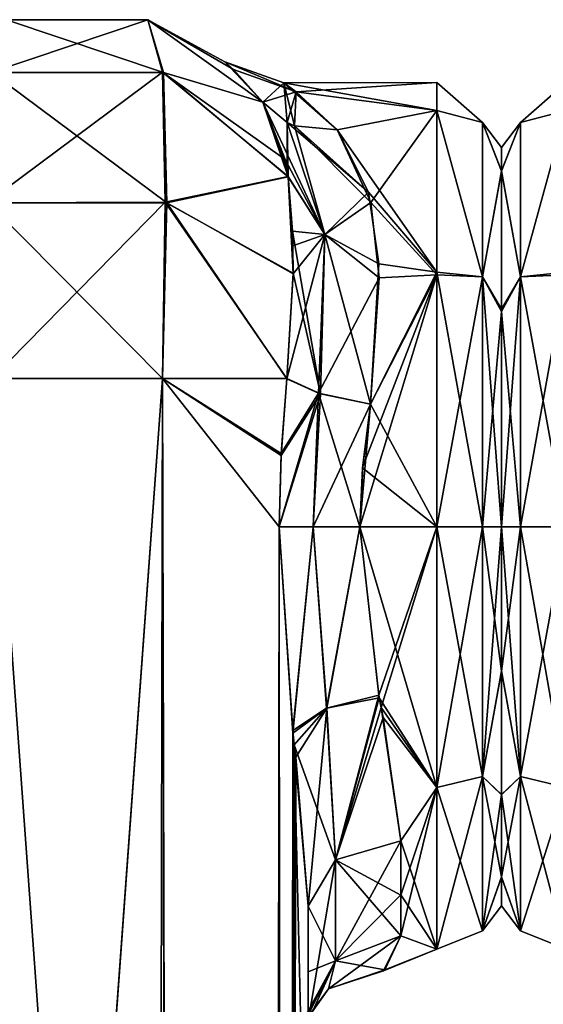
# Model space of a CAD drawing. Extents: x -23 to 1160, y -1999 to -1.
# Tile 149 of 254: x 20 to 48, y -54 to -1. Entities that reach past the tile are written whole.
import ezdxf

# ---------------------------------------------------------------- set-up
doc = ezdxf.new("R2010")
doc.units = 0
doc.header["$LTSCALE"] = 90.350045
for name, color, linetype in [('14', 7, 'CONTINUOUS'), ('1825', 7, 'CONTINUOUS'), ('1827', 7, 'CONTINUOUS'), ('1828', 7, 'CONTINUOUS'), ('1829', 7, 'CONTINUOUS'), ('1830', 7, 'CONTINUOUS'), ('1831', 7, 'CONTINUOUS'), ('1832', 7, 'CONTINUOUS'), ('1833', 7, 'CONTINUOUS'), ('1834', 7, 'CONTINUOUS'), ('1835', 7, 'CONTINUOUS'), ('1836', 7, 'CONTINUOUS'), ('1871', 7, 'CONTINUOUS'), ('1872', 7, 'CONTINUOUS'), ('1873', 7, 'CONTINUOUS'), ('1874', 7, 'CONTINUOUS'), ('1875', 7, 'CONTINUOUS'), ('1876', 7, 'CONTINUOUS'), ('1877', 7, 'CONTINUOUS'), ('1878', 7, 'CONTINUOUS'), ('1879', 7, 'CONTINUOUS'), ('1880', 7, 'CONTINUOUS'), ('19', 7, 'CONTINUOUS'), ('20', 7, 'CONTINUOUS')]:
    doc.layers.add(name, color=color, linetype=linetype)

msp = doc.modelspace()

# ---------------------------------------------------------------- linework, layer by layer
at = {"layer": '14', "linetype": 'CONTINUOUS'}
for points in [[(46, -7.5, 33.035), (46, -8.776, 25.86), (46, -8.777, 40.146), (46, -7.5, 33.035)], [(46, -8.776, 25.86), (46, -16.375, 16.109), (46, -8.777, 40.146), (46, -8.776, 25.86)], [(46, -8.777, 40.146), (46, -16.375, 16.109), (46, -16.245, 49.801), (46, -8.777, 40.146)], [(46, -16.375, 16.109), (46, -28, 12.5), (46, -16.245, 49.801), (46, -16.375, 16.109)], [(46, -16.245, 49.801), (46, -28, 12.5), (46, -28, 53.5), (46, -16.245, 49.801)], [(46, -28, 53.5), (46, -28, 12.5), (46, -35.79, 14.042), (46, -28, 53.5)], [(46, -35.802, 51.953), (46, -28, 53.5), (46, -35.79, 14.042), (46, -35.802, 51.953)], [(46, -42.479, 18.491), (46, -35.802, 51.953), (46, -35.79, 14.042), (46, -42.479, 18.491)], [(46, -42.485, 47.503), (46, -35.802, 51.953), (46, -42.479, 18.491), (46, -42.485, 47.503)], [(46, -46.934, 25.144), (46, -42.485, 47.503), (46, -42.479, 18.491), (46, -46.934, 25.144)], [(46, -46.933, 40.858), (46, -42.485, 47.503), (46, -46.934, 25.144), (46, -46.933, 40.858)], [(46, -48.497, 33.005), (46, -46.933, 40.858), (46, -46.934, 25.144), (46, -48.497, 33.005)]]:
    msp.add_3dface(points, dxfattribs=at)
at = {"layer": '1825', "linetype": 'CONTINUOUS'}
for points in [[(35.55, -71.85, 12.5), (35.55, -48.512, 12.5), (35.55, -52.027, 16.761), (35.55, -71.85, 12.5)], [(35.55, -48.512, 53.5), (35.55, -71.85, 53.5), (35.55, -62.103, 51.035), (35.55, -48.512, 53.5)], [(35.55, -52.067, 49.179), (35.55, -48.512, 53.5), (35.55, -62.103, 51.035), (35.55, -52.067, 49.179)], [(35.55, -62.113, 14.96), (35.55, -71.85, 12.5), (35.55, -52.027, 16.761), (35.55, -62.113, 14.96)], [(35.55, -54.723, 21.735), (35.55, -62.113, 14.96), (35.55, -52.027, 16.761), (35.55, -54.723, 21.735)], [(35.55, -54.723, 44.265), (35.55, -52.067, 49.179), (35.55, -62.103, 51.035), (35.55, -54.723, 44.265)]]:
    msp.add_3dface(points, dxfattribs=at)
at = {"layer": '1827', "linetype": 'CONTINUOUS'}
for points in [[(46, -7.5, 32.965), (46, -8.776, 40.14), (46, -8.777, 25.854), (46, -7.5, 32.965)], [(46, -8.776, 40.14), (46, -16.375, 49.891), (46, -8.777, 25.854), (46, -8.776, 40.14)], [(46, -8.777, 25.854), (46, -16.375, 49.891), (46, -16.245, 16.199), (46, -8.777, 25.854)], [(46, -16.375, 49.891), (46, -28, 53.5), (46, -16.245, 16.199), (46, -16.375, 49.891)], [(46, -16.245, 16.199), (46, -28, 53.5), (46, -28, 12.5), (46, -16.245, 16.199)], [(46, -28, 12.5), (46, -28, 53.5), (46, -35.79, 51.958), (46, -28, 12.5)], [(46, -35.802, 14.047), (46, -28, 12.5), (46, -35.79, 51.958), (46, -35.802, 14.047)], [(46, -42.479, 47.509), (46, -35.802, 14.047), (46, -35.79, 51.958), (46, -42.479, 47.509)], [(46, -42.485, 18.497), (46, -35.802, 14.047), (46, -42.479, 47.509), (46, -42.485, 18.497)], [(46, -46.934, 40.856), (46, -42.485, 18.497), (46, -42.479, 47.509), (46, -46.934, 40.856)], [(46, -46.933, 25.142), (46, -42.485, 18.497), (46, -46.934, 40.856), (46, -46.933, 25.142)], [(46, -48.497, 32.995), (46, -46.933, 25.142), (46, -46.934, 40.856), (46, -48.497, 32.995)]]:
    msp.add_3dface(points, dxfattribs=at)
at = {"layer": '1828', "linetype": 'CONTINUOUS'}
for points in [[(34.224, -4.013, 32.2), (34.9, -4.506, 37.903), (42.5, -4, 32.949), (34.224, -4.013, 32.2)], [(42.5, -5.51, 24.621), (34.224, -4.013, 32.2), (42.5, -4, 32.949), (42.5, -5.51, 24.621)], [(37.107, -6.547, 22.241), (34.224, -4.013, 32.2), (42.5, -5.51, 24.621), (37.107, -6.547, 22.241)], [(42.5, -4, 32.949), (34.9, -4.506, 37.903), (42.5, -5.503, 41.361), (42.5, -4, 32.949)], [(34.9, -4.506, 37.903), (37.107, -6.547, 43.759), (42.5, -5.503, 41.361), (34.9, -4.506, 37.903)], [(37.107, -6.547, 43.759), (38.942, -10.483, 49.405), (42.5, -5.503, 41.361), (37.107, -6.547, 43.759)], [(42.5, -14.241, 13.335), (37.107, -6.547, 22.241), (42.5, -5.51, 24.621), (42.5, -14.241, 13.335)], [(42.5, -5.503, 41.361), (38.942, -10.483, 49.405), (42.5, -14.393, 52.77), (42.5, -5.503, 41.361)], [(38.809, -9.928, 17.208), (37.107, -6.547, 22.241), (42.5, -14.241, 13.335), (38.809, -9.928, 17.208)], [(39.36, -13.798, 13.653), (38.809, -9.928, 17.208), (42.5, -14.241, 13.335), (39.36, -13.798, 13.653)], [(38.942, -10.483, 49.405), (39.39, -14.558, 52.883), (42.5, -14.393, 52.77), (38.942, -10.483, 49.405)], [(38.92, -21.379, 9.931), (39.36, -13.798, 13.653), (42.5, -14.241, 13.335), (38.92, -21.379, 9.931)], [(42.5, -28, 9), (38.92, -21.379, 9.931), (42.5, -14.241, 13.335), (42.5, -28, 9)], [(42.5, -28, 57), (42.5, -14.393, 52.77), (38.347, -28, 57), (42.5, -28, 57)], [(38.347, -28, 57), (42.5, -14.393, 52.77), (38.493, -24.754, 56.78), (38.347, -28, 57)], [(42.5, -14.393, 52.77), (38.92, -21.379, 56.069), (38.493, -24.754, 56.78), (42.5, -14.393, 52.77)], [(39.39, -14.558, 52.883), (38.92, -21.379, 56.069), (42.5, -14.393, 52.77), (39.39, -14.558, 52.883)], [(38.486, -24.823, 9.211), (38.92, -21.379, 9.931), (42.5, -28, 9), (38.486, -24.823, 9.211)], [(38.347, -28, 9), (38.486, -24.823, 9.211), (42.5, -28, 9), (38.347, -28, 9)]]:
    msp.add_3dface(points, dxfattribs=at)
at = {"layer": '1829', "linetype": 'CONTINUOUS'}
for points in [[(38.347, -28, 9), (42.5, -28, 9), (42.5, -42.104, 13.581), (38.347, -28, 9)], [(39.391, -37.244, 10.852), (38.347, -28, 9), (42.5, -42.104, 13.581), (39.391, -37.244, 10.852)], [(42.5, -28, 57), (38.347, -28, 57), (39.374, -37.115, 55.202), (42.5, -28, 57)], [(39.492, -37.764, 54.924), (42.5, -28, 57), (39.374, -37.115, 55.202), (39.492, -37.764, 54.924)], [(42.5, -28, 57), (39.492, -37.764, 54.924), (42.5, -42.099, 52.422), (42.5, -28, 57)], [(39.601, -38.316, 11.33), (39.391, -37.244, 10.852), (42.5, -42.104, 13.581), (39.601, -38.316, 11.33)], [(39.492, -37.764, 54.924), (40.55, -44.976, 49.966), (42.5, -42.099, 52.422), (39.492, -37.764, 54.924)], [(40.55, -44.976, 16.034), (39.601, -38.316, 11.33), (42.5, -42.104, 13.581), (40.55, -44.976, 16.034)], [(40.55, -47.914, 46.395), (40.55, -50.115, 42.323), (42.5, -42.099, 52.422), (40.55, -47.914, 46.395)], [(42.5, -42.099, 52.422), (40.55, -50.115, 42.323), (42.5, -50.828, 40.407), (42.5, -42.099, 52.422)], [(40.55, -44.976, 49.966), (40.55, -47.914, 46.395), (42.5, -42.099, 52.422), (40.55, -44.976, 49.966)], [(42.5, -50.829, 25.594), (40.55, -44.976, 16.034), (42.5, -42.104, 13.581), (42.5, -50.829, 25.594)], [(40.55, -47.901, 19.585), (40.55, -44.976, 16.034), (42.5, -50.829, 25.594), (40.55, -47.901, 19.585)], [(40.55, -50.115, 23.677), (40.55, -47.901, 19.585), (42.5, -50.829, 25.594), (40.55, -50.115, 23.677)], [(39.615, -51.997, 33.349), (40.55, -50.115, 23.677), (42.5, -50.829, 25.594), (39.615, -51.997, 33.349)], [(40.55, -50.115, 42.323), (39.682, -51.942, 34.673), (42.5, -50.828, 40.407), (40.55, -50.115, 42.323)], [(39.682, -51.942, 34.673), (39.615, -51.997, 33.349), (42.5, -50.828, 40.407), (39.682, -51.942, 34.673)], [(42.5, -50.828, 40.407), (39.615, -51.997, 33.349), (42.5, -50.829, 25.594), (42.5, -50.828, 40.407)]]:
    msp.add_3dface(points, dxfattribs=at)
at = {"layer": '1830', "linetype": 'CONTINUOUS'}
for points in [[(42.5, -5.51, 24.621), (42.5, -4, 32.949), (44.975, -6.15, 25.9), (42.5, -5.51, 24.621)], [(42.5, -4, 32.949), (42.5, -5.503, 41.361), (44.975, -6.15, 40.1), (42.5, -4, 32.949)], [(42.5, -4, 32.949), (44.975, -6.15, 40.1), (44.975, -6.15, 25.9), (42.5, -4, 32.949)], [(42.5, -5.503, 41.361), (42.5, -14.393, 52.77), (44.975, -14.496, 51.587), (42.5, -5.503, 41.361)], [(42.5, -5.503, 41.361), (44.975, -14.496, 51.587), (44.975, -6.15, 40.1), (42.5, -5.503, 41.361)], [(42.5, -14.241, 13.335), (42.5, -5.51, 24.621), (44.975, -14.496, 14.413), (42.5, -14.241, 13.335)], [(42.5, -5.51, 24.621), (44.975, -6.15, 25.9), (44.975, -14.496, 14.413), (42.5, -5.51, 24.621)], [(46, -8.776, 40.14), (46, -7.5, 32.965), (44.975, -6.15, 40.1), (46, -8.776, 40.14)], [(44.975, -14.496, 51.587), (46, -8.776, 40.14), (44.975, -6.15, 40.1), (44.975, -14.496, 51.587)], [(46, -7.5, 32.965), (46, -8.777, 25.854), (44.975, -6.15, 25.9), (46, -7.5, 32.965)], [(44.975, -6.15, 40.1), (46, -7.5, 32.965), (44.975, -6.15, 25.9), (44.975, -6.15, 40.1)], [(44.975, -6.15, 25.9), (46, -8.777, 25.854), (44.975, -14.496, 14.413), (44.975, -6.15, 25.9)], [(46, -16.375, 49.891), (46, -8.776, 40.14), (44.975, -14.496, 51.587), (46, -16.375, 49.891)], [(46, -8.777, 25.854), (46, -16.245, 16.199), (44.975, -14.496, 14.413), (46, -8.777, 25.854)], [(42.5, -28, 9), (42.5, -14.241, 13.335), (44.975, -28, 10.025), (42.5, -28, 9)], [(44.975, -28, 10.025), (42.5, -14.241, 13.335), (44.975, -14.496, 14.413), (44.975, -28, 10.025)], [(42.5, -14.393, 52.77), (42.5, -28, 57), (44.975, -14.496, 51.587), (42.5, -14.393, 52.77)], [(42.5, -28, 57), (44.975, -28, 55.975), (44.975, -14.496, 51.587), (42.5, -28, 57)], [(44.975, -28, 55.975), (46, -16.375, 49.891), (44.975, -14.496, 51.587), (44.975, -28, 55.975)], [(46, -16.245, 16.199), (46, -28, 12.5), (44.975, -14.496, 14.413), (46, -16.245, 16.199)], [(46, -28, 12.5), (44.975, -28, 10.025), (44.975, -14.496, 14.413), (46, -28, 12.5)], [(46, -28, 53.5), (46, -16.375, 49.891), (44.975, -28, 55.975), (46, -28, 53.5)]]:
    msp.add_3dface(points, dxfattribs=at)
at = {"layer": '1831', "linetype": 'CONTINUOUS'}
for points in [[(42.5, -42.104, 13.581), (42.5, -28, 9), (44.975, -41.504, 14.413), (42.5, -42.104, 13.581)], [(42.5, -28, 9), (44.975, -28, 10.025), (44.975, -41.504, 14.413), (42.5, -28, 9)], [(42.5, -28, 57), (42.5, -42.099, 52.422), (44.975, -28, 55.975), (42.5, -28, 57)], [(42.5, -42.099, 52.422), (44.975, -41.504, 51.587), (44.975, -28, 55.975), (42.5, -42.099, 52.422)], [(46, -35.79, 51.958), (46, -28, 53.5), (44.975, -41.504, 51.587), (46, -35.79, 51.958)], [(44.975, -41.504, 51.587), (46, -28, 53.5), (44.975, -28, 55.975), (44.975, -41.504, 51.587)], [(46, -28, 12.5), (46, -35.802, 14.047), (44.975, -28, 10.025), (46, -28, 12.5)], [(44.975, -28, 10.025), (46, -35.802, 14.047), (44.975, -41.504, 14.413), (44.975, -28, 10.025)], [(46, -42.479, 47.509), (46, -35.79, 51.958), (44.975, -41.504, 51.587), (46, -42.479, 47.509)], [(46, -35.802, 14.047), (46, -42.485, 18.497), (44.975, -41.504, 14.413), (46, -35.802, 14.047)], [(42.5, -42.099, 52.422), (42.5, -50.828, 40.407), (44.975, -41.504, 51.587), (42.5, -42.099, 52.422)], [(42.5, -50.828, 40.407), (44.975, -49.85, 40.1), (44.975, -41.504, 51.587), (42.5, -50.828, 40.407)], [(42.5, -42.104, 13.581), (44.975, -41.504, 14.413), (44.975, -49.85, 25.9), (42.5, -42.104, 13.581)], [(46, -42.485, 18.497), (46, -46.933, 25.142), (44.975, -41.504, 14.413), (46, -42.485, 18.497)], [(44.975, -41.504, 14.413), (46, -46.933, 25.142), (44.975, -49.85, 25.9), (44.975, -41.504, 14.413)], [(44.975, -49.85, 40.1), (46, -42.479, 47.509), (44.975, -41.504, 51.587), (44.975, -49.85, 40.1)], [(42.5, -50.829, 25.594), (42.5, -42.104, 13.581), (44.975, -49.85, 25.9), (42.5, -50.829, 25.594)], [(46, -46.934, 40.856), (46, -42.479, 47.509), (44.975, -49.85, 40.1), (46, -46.934, 40.856)], [(46, -46.933, 25.142), (46, -48.497, 32.995), (44.975, -49.85, 25.9), (46, -46.933, 25.142)], [(46, -48.497, 32.995), (46, -46.934, 40.856), (44.975, -49.85, 40.1), (46, -48.497, 32.995)], [(44.975, -49.85, 25.9), (46, -48.497, 32.995), (44.975, -49.85, 40.1), (44.975, -49.85, 25.9)], [(42.5, -50.828, 40.407), (42.5, -50.829, 25.594), (44.975, -49.85, 40.1), (42.5, -50.828, 40.407)], [(42.5, -50.829, 25.594), (44.975, -49.85, 25.9), (44.975, -49.85, 40.1), (42.5, -50.829, 25.594)]]:
    msp.add_3dface(points, dxfattribs=at)
at = {"layer": '1832', "linetype": 'CONTINUOUS'}
for points in [[(23.05, -83.45), (14.161, -83.45, 3.712), (18.43, -20, 0.885), (23.05, -83.45)], [(27.67, -20, 0.885), (23.05, -83.45), (18.43, -20, 0.885), (27.67, -20, 0.885)], [(31.795, -1916.55, 3.667), (23.05, -1916.55), (27.67, -20, 0.885), (31.795, -1916.55, 3.667)], [(23.05, -1916.55), (23.05, -83.45), (27.67, -20, 0.885), (23.05, -1916.55)], [(33.976, -28, 6.429), (31.795, -1916.55, 3.667), (27.67, -20, 0.885), (33.976, -28, 6.429)], [(34.076, -24.156, 6.612), (33.976, -28, 6.429), (27.67, -20, 0.885), (34.076, -24.156, 6.612)], [(34.386, -20, 7.232), (34.076, -24.156, 6.612), (27.67, -20, 0.885), (34.386, -20, 7.232)], [(34.722, -39.168, 8.026), (31.795, -1916.55, 3.667), (33.976, -28, 6.429), (34.722, -39.168, 8.026)], [(34.872, -40.461, 8.438), (31.795, -1916.55, 3.667), (34.722, -39.168, 8.026), (34.872, -40.461, 8.438)], [(35.55, -48.512, 12.5), (31.795, -1916.55, 3.667), (34.872, -40.461, 8.438), (35.55, -48.512, 12.5)], [(35.55, -48.512, 12.5), (35.55, -71.85, 12.5), (31.795, -1916.55, 3.667), (35.55, -48.512, 12.5)]]:
    msp.add_3dface(points, dxfattribs=at)
at = {"layer": '1833', "linetype": 'CONTINUOUS'}
for points in [[(19.226, -0.599, 20), (26.876, -0.6, 20), (18.371, -3.461, 10.463), (19.226, -0.599, 20)], [(18.371, -3.461, 10.463), (26.876, -0.6, 20), (27.669, -3.44, 10.451), (18.371, -3.461, 10.463)], [(26.876, -0.6, 20), (33.092, -5.056, 19.995), (27.669, -3.44, 10.451), (26.876, -0.6, 20)], [(18.371, -3.461, 10.463), (27.669, -3.44, 10.451), (18.167, -10.497, 3.54), (18.371, -3.461, 10.463)], [(18.167, -10.497, 3.54), (27.669, -3.44, 10.451), (27.807, -10.47, 3.494), (18.167, -10.497, 3.54)], [(27.669, -3.44, 10.451), (33.092, -5.056, 19.995), (34.305, -8.158, 14.789), (27.669, -3.44, 10.451)], [(34.459, -9.081, 13.696), (27.669, -3.44, 10.451), (34.305, -8.158, 14.789), (34.459, -9.081, 13.696)], [(27.669, -3.44, 10.451), (34.459, -9.081, 13.696), (27.807, -10.47, 3.494), (27.669, -3.44, 10.451)], [(27.807, -10.47, 3.494), (34.459, -9.081, 13.696), (34.726, -14.302, 9.481), (27.807, -10.47, 3.494)], [(34.726, -14.302, 9.481), (34.459, -9.081, 13.696), (34.7, -12.036, 10.983), (34.726, -14.302, 9.481)], [(18.43, -20, 0.885), (18.167, -10.497, 3.54), (27.807, -10.47, 3.494), (18.43, -20, 0.885)], [(27.67, -20, 0.885), (18.43, -20, 0.885), (27.807, -10.47, 3.494), (27.67, -20, 0.885)], [(34.386, -20, 7.232), (27.67, -20, 0.885), (27.807, -10.47, 3.494), (34.386, -20, 7.232)], [(34.386, -20, 7.232), (27.807, -10.47, 3.494), (34.726, -14.302, 9.481), (34.386, -20, 7.232)]]:
    msp.add_3dface(points, dxfattribs=at)
at = {"layer": '1834', "linetype": 'CONTINUOUS'}
for points in [[(19.225, -0.599, 46), (26.873, -0.599, 46), (19.226, -0.599, 20), (19.225, -0.599, 46)], [(19.226, -0.599, 20), (26.873, -0.599, 46), (26.876, -0.6, 20), (19.226, -0.599, 20)], [(26.873, -0.599, 46), (33.091, -5.055, 45.999), (31.509, -3.297, 38.943), (26.873, -0.599, 46)], [(26.876, -0.6, 20), (26.873, -0.599, 46), (31.509, -3.297, 38.943), (26.876, -0.6, 20)], [(33.092, -5.056, 19.995), (26.876, -0.6, 20), (31.029, -2.878, 32.041), (33.092, -5.056, 19.995)], [(31.029, -2.878, 32.041), (26.876, -0.6, 20), (31.509, -3.297, 38.943), (31.029, -2.878, 32.041)]]:
    msp.add_3dface(points, dxfattribs=at)
at = {"layer": '1835', "linetype": 'CONTINUOUS'}
for points in [[(18.409, -3.449, 55.547), (27.715, -3.458, 55.542), (19.225, -0.599, 46), (18.409, -3.449, 55.547)], [(19.225, -0.599, 46), (27.715, -3.458, 55.542), (26.873, -0.599, 46), (19.225, -0.599, 46)], [(26.873, -0.599, 46), (27.715, -3.458, 55.542), (33.091, -5.055, 45.999), (26.873, -0.599, 46)], [(18.227, -10.49, 62.486), (27.893, -10.494, 62.478), (18.409, -3.449, 55.547), (18.227, -10.49, 62.486)], [(18.409, -3.449, 55.547), (27.893, -10.494, 62.478), (27.715, -3.458, 55.542), (18.409, -3.449, 55.547)], [(27.715, -3.458, 55.542), (27.893, -10.494, 62.478), (34.462, -9.099, 52.323), (27.715, -3.458, 55.542)], [(27.715, -3.458, 55.542), (34.462, -9.099, 52.323), (33.091, -5.055, 45.999), (27.715, -3.458, 55.542)], [(33.091, -5.055, 45.999), (34.462, -9.099, 52.323), (34.401, -8.692, 51.859), (33.091, -5.055, 45.999)], [(27.893, -10.494, 62.478), (34.726, -14.332, 56.535), (34.462, -9.099, 52.323), (27.893, -10.494, 62.478)], [(34.462, -9.099, 52.323), (34.726, -14.332, 56.535), (34.721, -12.829, 55.591), (34.462, -9.099, 52.323)], [(18.429, -20, 65.115), (27.669, -20, 65.115), (18.227, -10.49, 62.486), (18.429, -20, 65.115)], [(18.227, -10.49, 62.486), (27.669, -20, 65.115), (27.893, -10.494, 62.478), (18.227, -10.49, 62.486)], [(27.669, -20, 65.115), (34.385, -20.008, 58.769), (27.893, -10.494, 62.478), (27.669, -20, 65.115)], [(27.893, -10.494, 62.478), (34.385, -20.008, 58.769), (34.726, -14.332, 56.535), (27.893, -10.494, 62.478)]]:
    msp.add_3dface(points, dxfattribs=at)
at = {"layer": '1836', "linetype": 'CONTINUOUS'}
for points in [[(14.162, -83.45, 62.29), (23.05, -83.45, 66), (18.429, -20, 65.115), (14.162, -83.45, 62.29)], [(18.429, -20, 65.115), (23.05, -83.45, 66), (27.669, -20, 65.115), (18.429, -20, 65.115)], [(23.05, -83.45, 66), (31.795, -1916.55, 62.333), (27.669, -20, 65.115), (23.05, -83.45, 66)], [(27.669, -20, 65.115), (31.795, -1916.55, 62.333), (33.976, -28, 59.571), (27.669, -20, 65.115)], [(34.385, -20.008, 58.769), (27.669, -20, 65.115), (34.082, -24.053, 59.378), (34.385, -20.008, 58.769)], [(34.082, -24.053, 59.378), (27.669, -20, 65.115), (33.976, -28, 59.571), (34.082, -24.053, 59.378)], [(31.795, -1916.55, 62.333), (35.55, -1916.55, 53.5), (33.976, -28, 59.571), (31.795, -1916.55, 62.333)], [(33.976, -28, 59.571), (35.55, -1916.55, 53.5), (34.706, -39.011, 58.015), (33.976, -28, 59.571)], [(34.706, -39.011, 58.015), (35.55, -1916.55, 53.5), (34.793, -39.785, 57.784), (34.706, -39.011, 58.015)], [(35.55, -71.85, 53.5), (35.55, -48.512, 53.5), (34.793, -39.785, 57.784), (35.55, -71.85, 53.5)], [(35.55, -1916.55, 53.5), (35.55, -71.85, 53.5), (34.793, -39.785, 57.784), (35.55, -1916.55, 53.5)]]:
    msp.add_3dface(points, dxfattribs=at)
at = {"layer": '1871', "linetype": 'CONTINUOUS'}
for points in [[(34.385, -20.008, 58.769), (34.082, -24.053, 59.378), (36.106, -20.789, 56.818), (34.385, -20.008, 58.769)], [(34.082, -24.053, 59.378), (33.976, -28, 59.571), (36.106, -20.789, 56.818), (34.082, -24.053, 59.378)], [(36.106, -20.789, 56.818), (33.976, -28, 59.571), (35.814, -28, 57.692), (36.106, -20.789, 56.818)], [(38.347, -28, 57), (36.106, -20.789, 56.818), (35.814, -28, 57.692), (38.347, -28, 57)], [(38.347, -28, 57), (38.92, -21.379, 56.069), (36.106, -20.789, 56.818), (38.347, -28, 57)], [(38.92, -21.379, 56.069), (38.347, -28, 57), (38.493, -24.754, 56.78), (38.92, -21.379, 56.069)]]:
    msp.add_3dface(points, dxfattribs=at)
at = {"layer": '1872', "linetype": 'CONTINUOUS'}
for points in [[(33.976, -28, 59.571), (34.706, -39.011, 58.015), (35.814, -28, 57.692), (33.976, -28, 59.571)], [(34.706, -39.011, 58.015), (36.53, -37.815, 55.888), (35.814, -28, 57.692), (34.706, -39.011, 58.015)], [(36.53, -37.815, 55.888), (38.347, -28, 57), (35.814, -28, 57.692), (36.53, -37.815, 55.888)], [(39.374, -37.115, 55.202), (38.347, -28, 57), (36.53, -37.815, 55.888), (39.374, -37.115, 55.202)], [(37.015, -46.011, 51.001), (39.374, -37.115, 55.202), (36.53, -37.815, 55.888), (37.015, -46.011, 51.001)], [(39.492, -37.764, 54.924), (39.374, -37.115, 55.202), (37.015, -46.011, 51.001), (39.492, -37.764, 54.924)], [(40.55, -44.976, 49.966), (39.492, -37.764, 54.924), (37.015, -46.011, 51.001), (40.55, -44.976, 49.966)], [(34.706, -39.011, 58.015), (34.793, -39.785, 57.784), (36.53, -37.815, 55.888), (34.706, -39.011, 58.015)], [(34.793, -39.785, 57.784), (37.015, -46.011, 51.001), (36.53, -37.815, 55.888), (34.793, -39.785, 57.784)], [(34.793, -39.785, 57.784), (35.55, -48.512, 53.5), (37.015, -46.011, 51.001), (34.793, -39.785, 57.784)]]:
    msp.add_3dface(points, dxfattribs=at)
at = {"layer": '1873', "linetype": 'CONTINUOUS'}
for points in [[(40.55, -47.914, 46.395), (40.55, -44.976, 49.966), (37.015, -46.011, 51.001), (40.55, -47.914, 46.395)], [(35.55, -48.512, 53.5), (37.015, -51.465, 42.892), (37.015, -46.011, 51.001), (35.55, -48.512, 53.5)], [(40.55, -50.115, 42.323), (40.55, -47.914, 46.395), (37.015, -46.011, 51.001), (40.55, -50.115, 42.323)], [(37.015, -51.465, 42.892), (40.55, -50.115, 42.323), (37.015, -46.011, 51.001), (37.015, -51.465, 42.892)], [(35.55, -48.512, 53.5), (35.55, -52.067, 49.179), (37.015, -51.465, 42.892), (35.55, -48.512, 53.5)], [(35.55, -52.067, 49.179), (35.55, -54.723, 44.265), (37.015, -51.465, 42.892), (35.55, -52.067, 49.179)]]:
    msp.add_3dface(points, dxfattribs=at)
at = {"layer": '1874', "linetype": 'CONTINUOUS'}
for points in [[(40.55, -50.115, 23.677), (39.615, -51.997, 33.349), (36.635, -52.983, 33.002), (40.55, -50.115, 23.677)], [(37.014, -51.465, 23.108), (40.55, -50.115, 23.677), (36.635, -52.983, 33.002), (37.014, -51.465, 23.108)], [(39.682, -51.942, 34.673), (40.55, -50.115, 42.323), (37.015, -51.465, 42.892), (39.682, -51.942, 34.673)], [(34.88, -55.387, 33.176), (35.034, -55.385, 28.997), (37.014, -51.465, 23.108), (34.88, -55.387, 33.176)], [(34.88, -55.387, 33.176), (37.014, -51.465, 23.108), (36.635, -52.983, 33.002), (34.88, -55.387, 33.176)], [(35.55, -54.723, 44.265), (34.93, -55.388, 35.225), (37.015, -51.465, 42.892), (35.55, -54.723, 44.265)], [(34.93, -55.388, 35.225), (36.635, -52.983, 33.002), (37.015, -51.465, 42.892), (34.93, -55.388, 35.225)], [(35.034, -55.385, 28.997), (35.55, -54.723, 21.735), (37.014, -51.465, 23.108), (35.034, -55.385, 28.997)], [(36.635, -52.983, 33.002), (39.682, -51.942, 34.673), (37.015, -51.465, 42.892), (36.635, -52.983, 33.002)], [(39.615, -51.997, 33.349), (39.682, -51.942, 34.673), (36.635, -52.983, 33.002), (39.615, -51.997, 33.349)], [(34.93, -55.388, 35.225), (34.88, -55.387, 33.176), (36.635, -52.983, 33.002), (34.93, -55.388, 35.225)]]:
    msp.add_3dface(points, dxfattribs=at)
at = {"layer": '1875', "linetype": 'CONTINUOUS'}
for points in [[(40.55, -44.976, 16.034), (40.55, -47.901, 19.585), (37.014, -51.465, 23.108), (40.55, -44.976, 16.034)], [(37.015, -46.011, 14.999), (40.55, -44.976, 16.034), (37.014, -51.465, 23.108), (37.015, -46.011, 14.999)], [(35.55, -54.723, 21.735), (35.55, -48.512, 12.5), (37.015, -46.011, 14.999), (35.55, -54.723, 21.735)], [(35.55, -54.723, 21.735), (37.015, -46.011, 14.999), (37.014, -51.465, 23.108), (35.55, -54.723, 21.735)], [(40.55, -47.901, 19.585), (40.55, -50.115, 23.677), (37.014, -51.465, 23.108), (40.55, -47.901, 19.585)], [(35.55, -48.512, 12.5), (35.55, -54.723, 21.735), (35.55, -52.027, 16.761), (35.55, -48.512, 12.5)]]:
    msp.add_3dface(points, dxfattribs=at)
at = {"layer": '1876', "linetype": 'CONTINUOUS'}
for points in [[(34.722, -39.168, 8.026), (33.976, -28, 6.429), (35.812, -28, 8.309), (34.722, -39.168, 8.026)], [(34.722, -39.168, 8.026), (35.812, -28, 8.309), (36.546, -37.808, 10.121), (34.722, -39.168, 8.026)], [(35.812, -28, 8.309), (38.347, -28, 9), (36.546, -37.808, 10.121), (35.812, -28, 8.309)], [(38.347, -28, 9), (39.391, -37.244, 10.852), (36.546, -37.808, 10.121), (38.347, -28, 9)], [(36.546, -37.808, 10.121), (39.391, -37.244, 10.852), (37.015, -46.011, 14.999), (36.546, -37.808, 10.121)], [(39.391, -37.244, 10.852), (39.601, -38.316, 11.33), (37.015, -46.011, 14.999), (39.391, -37.244, 10.852)], [(34.872, -40.461, 8.438), (34.722, -39.168, 8.026), (36.546, -37.808, 10.121), (34.872, -40.461, 8.438)], [(35.55, -48.512, 12.5), (34.872, -40.461, 8.438), (36.546, -37.808, 10.121), (35.55, -48.512, 12.5)], [(35.55, -48.512, 12.5), (36.546, -37.808, 10.121), (37.015, -46.011, 14.999), (35.55, -48.512, 12.5)], [(39.601, -38.316, 11.33), (40.55, -44.976, 16.034), (37.015, -46.011, 14.999), (39.601, -38.316, 11.33)]]:
    msp.add_3dface(points, dxfattribs=at)
at = {"layer": '1877', "linetype": 'CONTINUOUS'}
for points in [[(34.076, -24.156, 6.612), (34.386, -20, 7.232), (36.215, -20.823, 9.249), (34.076, -24.156, 6.612)], [(33.976, -28, 6.429), (34.076, -24.156, 6.612), (36.215, -20.823, 9.249), (33.976, -28, 6.429)], [(33.976, -28, 6.429), (36.215, -20.823, 9.249), (35.812, -28, 8.309), (33.976, -28, 6.429)], [(36.215, -20.823, 9.249), (38.92, -21.379, 9.931), (35.812, -28, 8.309), (36.215, -20.823, 9.249)], [(38.92, -21.379, 9.931), (38.347, -28, 9), (35.812, -28, 8.309), (38.92, -21.379, 9.931)], [(38.92, -21.379, 9.931), (38.486, -24.823, 9.211), (38.347, -28, 9), (38.92, -21.379, 9.931)]]:
    msp.add_3dface(points, dxfattribs=at)
at = {"layer": '1878', "linetype": 'CONTINUOUS'}
for points in [[(34.305, -8.158, 14.789), (33.092, -5.056, 19.995), (36.443, -12.214, 13.764), (34.305, -8.158, 14.789)], [(33.092, -5.056, 19.995), (34.415, -6.159, 21.046), (36.443, -12.214, 13.764), (33.092, -5.056, 19.995)], [(38.809, -9.928, 17.208), (34.415, -6.159, 21.046), (34.813, -6.332, 21.28), (38.809, -9.928, 17.208)], [(34.415, -6.159, 21.046), (38.809, -9.928, 17.208), (36.443, -12.214, 13.764), (34.415, -6.159, 21.046)], [(37.107, -6.547, 22.241), (38.809, -9.928, 17.208), (34.813, -6.332, 21.28), (37.107, -6.547, 22.241)], [(34.459, -9.081, 13.696), (34.305, -8.158, 14.789), (36.443, -12.214, 13.764), (34.459, -9.081, 13.696)], [(34.7, -12.036, 10.983), (34.459, -9.081, 13.696), (36.443, -12.214, 13.764), (34.7, -12.036, 10.983)], [(38.809, -9.928, 17.208), (39.36, -13.798, 13.653), (36.443, -12.214, 13.764), (38.809, -9.928, 17.208)], [(34.726, -14.302, 9.481), (34.7, -12.036, 10.983), (36.215, -20.823, 9.249), (34.726, -14.302, 9.481)], [(34.7, -12.036, 10.983), (36.443, -12.214, 13.764), (36.215, -20.823, 9.249), (34.7, -12.036, 10.983)], [(36.443, -12.214, 13.764), (38.92, -21.379, 9.931), (36.215, -20.823, 9.249), (36.443, -12.214, 13.764)], [(39.36, -13.798, 13.653), (38.92, -21.379, 9.931), (36.443, -12.214, 13.764), (39.36, -13.798, 13.653)], [(34.386, -20, 7.232), (34.726, -14.302, 9.481), (36.215, -20.823, 9.249), (34.386, -20, 7.232)]]:
    msp.add_3dface(points, dxfattribs=at)
at = {"layer": '1879', "linetype": 'CONTINUOUS'}
for points in [[(34.9, -4.506, 37.903), (34.224, -4.013, 32.2), (31.029, -2.878, 32.041), (34.9, -4.506, 37.903)], [(34.9, -4.506, 37.903), (31.029, -2.878, 32.041), (31.509, -3.297, 38.943), (34.9, -4.506, 37.903)], [(34.224, -4.013, 32.2), (33.092, -5.056, 19.995), (31.029, -2.878, 32.041), (34.224, -4.013, 32.2)], [(33.091, -5.055, 45.999), (34.9, -4.506, 37.903), (31.509, -3.297, 38.943), (33.091, -5.055, 45.999)], [(33.092, -5.056, 19.995), (34.224, -4.013, 32.2), (34.415, -6.159, 21.046), (33.092, -5.056, 19.995)], [(34.224, -4.013, 32.2), (37.107, -6.547, 22.241), (34.813, -6.332, 21.28), (34.224, -4.013, 32.2)], [(34.415, -6.159, 21.046), (34.224, -4.013, 32.2), (34.813, -6.332, 21.28), (34.415, -6.159, 21.046)], [(34.9, -4.506, 37.903), (33.091, -5.055, 45.999), (34.415, -6.159, 44.954), (34.9, -4.506, 37.903)], [(34.9, -4.506, 37.903), (34.415, -6.159, 44.954), (34.813, -6.331, 44.72), (34.9, -4.506, 37.903)], [(37.107, -6.547, 43.759), (34.9, -4.506, 37.903), (34.813, -6.331, 44.72), (37.107, -6.547, 43.759)]]:
    msp.add_3dface(points, dxfattribs=at)
at = {"layer": '1880', "linetype": 'CONTINUOUS'}
for points in [[(33.091, -5.055, 45.999), (34.401, -8.692, 51.859), (34.415, -6.159, 44.954), (33.091, -5.055, 45.999)], [(34.401, -8.692, 51.859), (34.462, -9.099, 52.323), (34.415, -6.159, 44.954), (34.401, -8.692, 51.859)], [(34.415, -6.159, 44.954), (36.443, -12.212, 52.234), (34.813, -6.331, 44.72), (34.415, -6.159, 44.954)], [(34.462, -9.099, 52.323), (36.443, -12.212, 52.234), (34.415, -6.159, 44.954), (34.462, -9.099, 52.323)], [(38.942, -10.483, 49.405), (37.107, -6.547, 43.759), (34.813, -6.331, 44.72), (38.942, -10.483, 49.405)], [(36.443, -12.212, 52.234), (38.942, -10.483, 49.405), (34.813, -6.331, 44.72), (36.443, -12.212, 52.234)], [(34.462, -9.099, 52.323), (34.721, -12.829, 55.591), (36.443, -12.212, 52.234), (34.462, -9.099, 52.323)], [(39.39, -14.558, 52.883), (38.942, -10.483, 49.405), (36.443, -12.212, 52.234), (39.39, -14.558, 52.883)], [(34.726, -14.332, 56.535), (34.385, -20.008, 58.769), (36.443, -12.212, 52.234), (34.726, -14.332, 56.535)], [(34.385, -20.008, 58.769), (36.106, -20.789, 56.818), (36.443, -12.212, 52.234), (34.385, -20.008, 58.769)], [(34.721, -12.829, 55.591), (34.726, -14.332, 56.535), (36.443, -12.212, 52.234), (34.721, -12.829, 55.591)], [(36.106, -20.789, 56.818), (39.39, -14.558, 52.883), (36.443, -12.212, 52.234), (36.106, -20.789, 56.818)], [(38.92, -21.379, 56.069), (39.39, -14.558, 52.883), (36.106, -20.789, 56.818), (38.92, -21.379, 56.069)]]:
    msp.add_3dface(points, dxfattribs=at)
at = {"layer": '19', "linetype": 'CONTINUOUS'}
for points in [[(49.5, -5.51, 41.379), (49.5, -4, 33.051), (47.025, -6.15, 40.1), (49.5, -5.51, 41.379)], [(49.5, -4, 33.051), (49.5, -5.503, 24.639), (47.025, -6.15, 25.9), (49.5, -4, 33.051)], [(49.5, -4, 33.051), (47.025, -6.15, 25.9), (47.025, -6.15, 40.1), (49.5, -4, 33.051)], [(49.5, -5.503, 24.639), (49.5, -14.393, 13.23), (47.025, -14.496, 14.413), (49.5, -5.503, 24.639)], [(49.5, -5.503, 24.639), (47.025, -14.496, 14.413), (47.025, -6.15, 25.9), (49.5, -5.503, 24.639)], [(49.5, -14.241, 52.665), (49.5, -5.51, 41.379), (47.025, -14.496, 51.587), (49.5, -14.241, 52.665)], [(49.5, -5.51, 41.379), (47.025, -6.15, 40.1), (47.025, -14.496, 51.587), (49.5, -5.51, 41.379)], [(46, -8.776, 25.86), (46, -7.5, 33.035), (47.025, -6.15, 25.9), (46, -8.776, 25.86)], [(47.025, -14.496, 14.413), (46, -8.776, 25.86), (47.025, -6.15, 25.9), (47.025, -14.496, 14.413)], [(46, -7.5, 33.035), (46, -8.777, 40.146), (47.025, -6.15, 40.1), (46, -7.5, 33.035)], [(47.025, -6.15, 25.9), (46, -7.5, 33.035), (47.025, -6.15, 40.1), (47.025, -6.15, 25.9)], [(47.025, -6.15, 40.1), (46, -8.777, 40.146), (47.025, -14.496, 51.587), (47.025, -6.15, 40.1)], [(46, -16.375, 16.109), (46, -8.776, 25.86), (47.025, -14.496, 14.413), (46, -16.375, 16.109)], [(46, -8.777, 40.146), (46, -16.245, 49.801), (47.025, -14.496, 51.587), (46, -8.777, 40.146)], [(49.5, -28, 57), (49.5, -14.241, 52.665), (47.025, -28, 55.975), (49.5, -28, 57)], [(47.025, -28, 55.975), (49.5, -14.241, 52.665), (47.025, -14.496, 51.587), (47.025, -28, 55.975)], [(47.025, -28, 10.025), (46, -16.375, 16.109), (47.025, -14.496, 14.413), (47.025, -28, 10.025)], [(46, -16.245, 49.801), (46, -28, 53.5), (47.025, -14.496, 51.587), (46, -16.245, 49.801)], [(46, -28, 53.5), (47.025, -28, 55.975), (47.025, -14.496, 51.587), (46, -28, 53.5)], [(49.5, -14.393, 13.23), (49.5, -28, 9), (47.025, -14.496, 14.413), (49.5, -14.393, 13.23)], [(49.5, -28, 9), (47.025, -28, 10.025), (47.025, -14.496, 14.413), (49.5, -28, 9)], [(46, -28, 12.5), (46, -16.375, 16.109), (47.025, -28, 10.025), (46, -28, 12.5)]]:
    msp.add_3dface(points, dxfattribs=at)
at = {"layer": '20', "linetype": 'CONTINUOUS'}
for points in [[(46, -35.79, 14.042), (46, -28, 12.5), (47.025, -41.504, 14.413), (46, -35.79, 14.042)], [(47.025, -41.504, 14.413), (46, -28, 12.5), (47.025, -28, 10.025), (47.025, -41.504, 14.413)], [(46, -28, 53.5), (46, -35.802, 51.953), (47.025, -28, 55.975), (46, -28, 53.5)], [(47.025, -28, 55.975), (46, -35.802, 51.953), (47.025, -41.504, 51.587), (47.025, -28, 55.975)], [(49.5, -42.104, 52.419), (49.5, -28, 57), (47.025, -41.504, 51.587), (49.5, -42.104, 52.419)], [(49.5, -28, 57), (47.025, -28, 55.975), (47.025, -41.504, 51.587), (49.5, -28, 57)], [(49.5, -28, 9), (49.5, -42.099, 13.578), (47.025, -28, 10.025), (49.5, -28, 9)], [(49.5, -42.099, 13.578), (47.025, -41.504, 14.413), (47.025, -28, 10.025), (49.5, -42.099, 13.578)], [(46, -42.479, 18.491), (46, -35.79, 14.042), (47.025, -41.504, 14.413), (46, -42.479, 18.491)], [(46, -35.802, 51.953), (46, -42.485, 47.503), (47.025, -41.504, 51.587), (46, -35.802, 51.953)], [(46, -42.485, 47.503), (46, -46.933, 40.858), (47.025, -41.504, 51.587), (46, -42.485, 47.503)], [(47.025, -41.504, 51.587), (46, -46.933, 40.858), (47.025, -49.85, 40.1), (47.025, -41.504, 51.587)], [(47.025, -49.85, 25.9), (46, -42.479, 18.491), (47.025, -41.504, 14.413), (47.025, -49.85, 25.9)], [(49.5, -42.099, 13.578), (49.5, -50.828, 25.593), (47.025, -41.504, 14.413), (49.5, -42.099, 13.578)], [(49.5, -50.828, 25.593), (47.025, -49.85, 25.9), (47.025, -41.504, 14.413), (49.5, -50.828, 25.593)], [(49.5, -42.104, 52.419), (47.025, -41.504, 51.587), (47.025, -49.85, 40.1), (49.5, -42.104, 52.419)], [(46, -46.934, 25.144), (46, -42.479, 18.491), (47.025, -49.85, 25.9), (46, -46.934, 25.144)], [(49.5, -50.829, 40.406), (49.5, -42.104, 52.419), (47.025, -49.85, 40.1), (49.5, -50.829, 40.406)], [(46, -46.933, 40.858), (46, -48.497, 33.005), (47.025, -49.85, 40.1), (46, -46.933, 40.858)], [(46, -48.497, 33.005), (46, -46.934, 25.144), (47.025, -49.85, 25.9), (46, -48.497, 33.005)], [(47.025, -49.85, 40.1), (46, -48.497, 33.005), (47.025, -49.85, 25.9), (47.025, -49.85, 40.1)], [(49.5, -50.828, 25.593), (49.5, -50.829, 40.406), (47.025, -49.85, 25.9), (49.5, -50.828, 25.593)], [(49.5, -50.829, 40.406), (47.025, -49.85, 40.1), (47.025, -49.85, 25.9), (49.5, -50.829, 40.406)]]:
    msp.add_3dface(points, dxfattribs=at)

doc.saveas('drawing.dxf')
